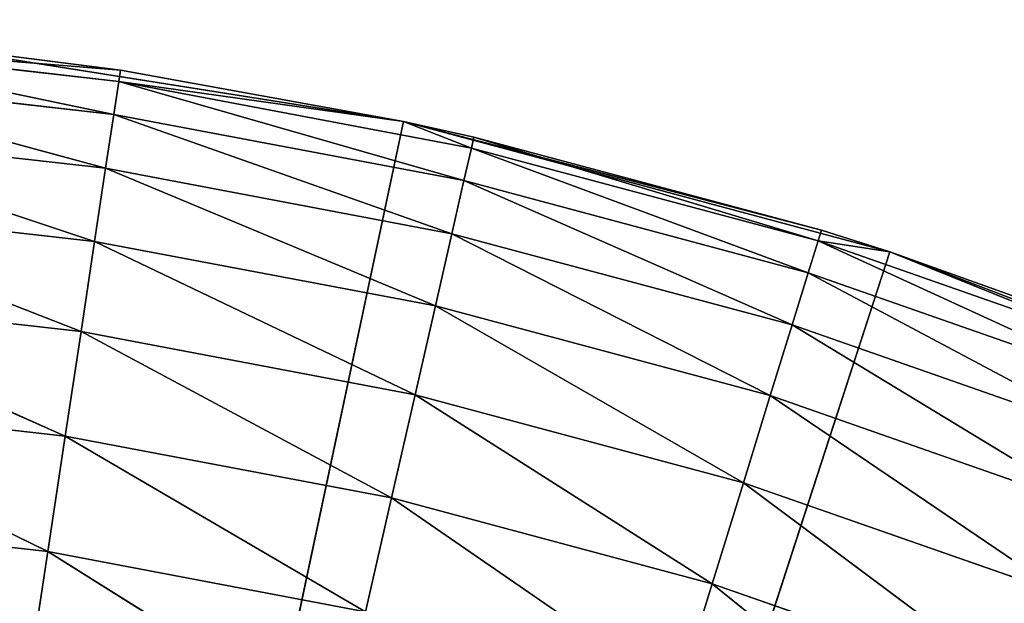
# Model space of a CAD drawing. Header units: centimetres. Extents: x 0.2 to 26.4, y 0 to 13.
# Tile 149 of 256: x 8.8583 to 8.9914, y 7.111 to 7.1899. Entities that reach past the tile are written whole.
import ezdxf

# ---------------------------------------------------------------- set-up
doc = ezdxf.new("R2010")
doc.units = ezdxf.units.CM
doc.header["$LTSCALE"] = 2.54
doc.layers.get('0').update_dxf_attribs({"color": 13})

# ---------------------------------------------------------------- blocks, each defined once
blk = doc.blocks.new('Pojemnik na r_czniki papierowe CRESTO monta_ na_cienny.STL')
at = {"color": 0}
for p, q in [((8.87102, 7.1771, 17.9842), (8.82351, 7.18699, 17.96736)), ((8.87102, 7.1771, 17.9842), (8.82351, 7.18699, 17.96736)), ((8.8717, 7.18156, 17.96736), (8.82351, 7.18699, 17.96736)), ((8.87192, 7.18306, 17.95), (8.82351, 7.18699, 17.96736)), ((8.8717, 7.18156, 17.96736), (8.82351, 7.18699, 17.96736)), ((8.87192, 7.18306, 17.95), (8.82351, 7.18699, 17.96736)), ((8.91019, 7.17612, 17.55), (8.84299, 7.18676, 17.55)), ((8.84299, 7.18676, 17.55), (8.87192, 7.18306, 17.95)), ((8.84299, 7.18676, 17.55), (8.87192, 7.18306, 17.95)), ((8.84299, 7.18676, 17.95), (8.87192, 7.18306, 17.95)), ((8.91019, 7.17612, 17.55), (8.84299, 7.18676, 17.55)), ((8.84299, 7.18676, 17.95), (8.87192, 7.18306, 17.95)), ((8.86993, 7.16981, 18), (8.82317, 7.18249, 17.9842)), ((8.86993, 7.16981, 18), (8.82317, 7.18249, 17.9842)), ((8.87102, 7.1771, 17.9842), (8.82317, 7.18249, 17.9842)), ((8.87102, 7.1771, 17.9842), (8.82317, 7.18249, 17.9842)), ((8.87192, 7.18306, 17.95), (8.8717, 7.18156, 17.96736)), ((8.87192, 7.18306, 17.95), (8.8717, 7.18156, 17.96736)), ((8.91019, 7.17612, 17.55), (8.87192, 7.18306, 17.95)), ((8.87192, 7.18306, 17.95), (8.91019, 7.17612, 17.95)), ((8.91019, 7.17612, 17.55), (8.87192, 7.18306, 17.95)), ((8.87192, 7.18306, 17.95), (8.91019, 7.17612, 17.95)), ((8.87102, 7.1771, 17.9842), (8.8717, 7.18156, 17.96736)), ((8.87102, 7.1771, 17.9842), (8.8717, 7.18156, 17.96736)), ((8.8717, 7.18156, 17.96736), (8.91019, 7.17612, 17.95)), ((8.8717, 7.18156, 17.96736), (8.91019, 7.17612, 17.95)), ((8.8717, 7.18156, 17.96736), (8.91935, 7.17254, 17.96736)), ((8.8717, 7.18156, 17.96736), (8.91935, 7.17254, 17.96736)), ((8.8717, 7.18156, 17.96736), (8.91834, 7.16814, 17.9842)), ((8.8717, 7.18156, 17.96736), (8.91834, 7.16814, 17.9842)), ((8.86993, 7.16981, 18), (8.87102, 7.1771, 17.9842)), ((8.86993, 7.16981, 18), (8.87102, 7.1771, 17.9842)), ((8.87102, 7.1771, 17.9842), (8.91834, 7.16814, 17.9842)), ((8.87102, 7.1771, 17.9842), (8.91834, 7.16814, 17.9842)), ((8.87102, 7.1771, 17.9842), (8.9167, 7.16096, 18)), ((8.87102, 7.1771, 17.9842), (8.9167, 7.16096, 18)), ((8.91019, 7.17612, 17.55), (8.77505, 6.54032, 17.55)), ((8.91019, 7.17612, 17.55), (8.77505, 6.54032, 17.55)), ((8.91019, 7.17612, 17.95), (8.91968, 7.17402, 17.95)), ((8.91968, 7.17402, 17.95), (8.91019, 7.17612, 17.55)), ((8.91019, 7.17612, 17.55), (8.91019, 7.17612, 17.95)), ((8.91968, 7.17402, 17.95), (8.91019, 7.17612, 17.55)), ((8.96664, 7.16144, 17.95), (8.91019, 7.17612, 17.55)), ((8.96664, 7.16144, 17.95), (8.91019, 7.17612, 17.55)), ((8.97591, 7.15851, 17.55), (8.91019, 7.17612, 17.55)), ((8.91019, 7.17612, 17.55), (8.91019, 7.17612, 17.95)), ((8.97591, 7.15851, 17.55), (8.91019, 7.17612, 17.55)), ((8.91019, 7.17612, 17.95), (8.91968, 7.17402, 17.95)), ((8.91019, 7.17612, 17.95), (8.91935, 7.17254, 17.96736)), ((8.91019, 7.17612, 17.95), (8.91935, 7.17254, 17.96736)), ((8.86844, 7.15993, 18.01428), (8.82262, 7.17514, 18)), ((8.86844, 7.15993, 18.01428), (8.82262, 7.17514, 18)), ((8.86993, 7.16981, 18), (8.82262, 7.17514, 18)), ((8.86993, 7.16981, 18), (8.82262, 7.17514, 18)), ((8.91935, 7.17254, 17.96736), (8.91968, 7.17402, 17.95)), ((8.91935, 7.17254, 17.96736), (8.91968, 7.17402, 17.95)), ((8.91968, 7.17402, 17.95), (8.96664, 7.16144, 17.95)), ((8.96619, 7.15999, 17.96736), (8.91968, 7.17402, 17.95)), ((8.96619, 7.15999, 17.96736), (8.91968, 7.17402, 17.95)), ((8.91968, 7.17402, 17.95), (8.96664, 7.16144, 17.95)), ((8.91834, 7.16814, 17.9842), (8.91935, 7.17254, 17.96736)), ((8.91834, 7.16814, 17.9842), (8.91935, 7.17254, 17.96736)), ((8.96486, 7.15568, 17.9842), (8.91935, 7.17254, 17.96736)), ((8.96486, 7.15568, 17.9842), (8.91935, 7.17254, 17.96736)), ((8.96619, 7.15999, 17.96736), (8.91935, 7.17254, 17.96736)), ((8.96619, 7.15999, 17.96736), (8.91935, 7.17254, 17.96736)), ((8.86844, 7.15993, 18.01428), (8.86993, 7.16981, 18)), ((8.86844, 7.15993, 18.01428), (8.86993, 7.16981, 18)), ((8.86993, 7.16981, 18), (8.9167, 7.16096, 18)), ((8.86993, 7.16981, 18), (8.9167, 7.16096, 18)), ((8.86993, 7.16981, 18), (8.91448, 7.15121, 18.01428)), ((8.86993, 7.16981, 18), (8.91448, 7.15121, 18.01428)), ((8.9167, 7.16096, 18), (8.91834, 7.16814, 17.9842)), ((8.9167, 7.16096, 18), (8.91834, 7.16814, 17.9842)), ((8.96269, 7.14864, 18), (8.91834, 7.16814, 17.9842)), ((8.96269, 7.14864, 18), (8.91834, 7.16814, 17.9842)), ((8.96486, 7.15568, 17.9842), (8.91834, 7.16814, 17.9842)), ((8.96486, 7.15568, 17.9842), (8.91834, 7.16814, 17.9842)), ((8.8666, 7.14774, 18.02661), (8.82187, 7.16517, 18.01428)), ((8.8666, 7.14774, 18.02661), (8.82187, 7.16517, 18.01428)), ((8.86844, 7.15993, 18.01428), (8.82187, 7.16517, 18.01428)), ((8.86844, 7.15993, 18.01428), (8.82187, 7.16517, 18.01428)), ((8.91448, 7.15121, 18.01428), (8.9167, 7.16096, 18)), ((8.91448, 7.15121, 18.01428), (8.9167, 7.16096, 18)), ((8.95974, 7.13909, 18.01428), (8.9167, 7.16096, 18)), ((8.95974, 7.13909, 18.01428), (8.9167, 7.16096, 18)), ((8.96269, 7.14864, 18), (8.9167, 7.16096, 18)), ((8.96269, 7.14864, 18), (8.9167, 7.16096, 18)), ((8.96664, 7.16144, 17.95), (8.96619, 7.15999, 17.96736)), ((8.96664, 7.16144, 17.95), (8.96619, 7.15999, 17.96736)), ((8.96664, 7.16144, 17.95), (8.97591, 7.15851, 17.55)), ((8.96664, 7.16144, 17.95), (8.97591, 7.15851, 17.55)), ((8.96664, 7.16144, 17.95), (8.97591, 7.15851, 17.95)), ((8.96664, 7.16144, 17.95), (8.97591, 7.15851, 17.95)), ((8.8666, 7.14774, 18.02661), (8.86844, 7.15993, 18.01428)), ((8.8666, 7.14774, 18.02661), (8.86844, 7.15993, 18.01428)), ((8.86844, 7.15993, 18.01428), (8.91448, 7.15121, 18.01428)), ((8.86844, 7.15993, 18.01428), (8.91448, 7.15121, 18.01428)), ((8.86844, 7.15993, 18.01428), (8.91174, 7.1392, 18.02661)), ((8.86844, 7.15993, 18.01428), (8.91174, 7.1392, 18.02661)), ((8.96486, 7.15568, 17.9842), (8.96619, 7.15999, 17.96736)), ((8.96486, 7.15568, 17.9842), (8.96619, 7.15999, 17.96736)), ((8.96619, 7.15999, 17.96736), (8.97591, 7.15851, 17.95)), ((8.96619, 7.15999, 17.96736), (8.97591, 7.15851, 17.95)), ((8.96619, 7.15999, 17.96736), (9.01196, 7.14397, 17.96736)), ((8.96619, 7.15999, 17.96736), (9.01196, 7.14397, 17.96736)), ((8.96619, 7.15999, 17.96736), (9.01031, 7.13977, 17.9842)), ((8.96619, 7.15999, 17.96736), (9.01031, 7.13977, 17.9842)), ((8.97591, 7.15851, 17.55), (8.77505, 6.54032, 17.55)), ((8.97591, 7.15851, 17.55), (8.77505, 6.54032, 17.55)), ((8.97591, 7.15851, 17.55), (9.01252, 7.14539, 17.95)), ((9.03942, 7.13412, 17.55), (8.97591, 7.15851, 17.55)), ((8.97591, 7.15851, 17.95), (8.97591, 7.15851, 17.55)), ((8.97591, 7.15851, 17.95), (8.97591, 7.15851, 17.55)), ((8.97591, 7.15851, 17.95), (9.01252, 7.14539, 17.95)), ((8.97591, 7.15851, 17.55), (9.01252, 7.14539, 17.95)), ((9.03942, 7.13412, 17.55), (8.97591, 7.15851, 17.55)), ((8.97591, 7.15851, 17.95), (9.01252, 7.14539, 17.95)), ((8.97591, 7.15851, 17.95), (9.01196, 7.14397, 17.96736)), ((8.97591, 7.15851, 17.95), (9.01196, 7.14397, 17.96736)), ((8.96269, 7.14864, 18), (8.96486, 7.15568, 17.9842)), ((8.96269, 7.14864, 18), (8.96486, 7.15568, 17.9842)), ((8.96486, 7.15568, 17.9842), (9.01031, 7.13977, 17.9842)), ((8.96486, 7.15568, 17.9842), (9.01031, 7.13977, 17.9842)), ((8.96486, 7.15568, 17.9842), (9.00762, 7.13292, 18)), ((8.96486, 7.15568, 17.9842), (9.00762, 7.13292, 18)), ((8.86447, 7.13362, 18.0366), (8.82095, 7.15288, 18.02661)), ((8.86447, 7.13362, 18.0366), (8.82095, 7.15288, 18.02661)), ((8.8666, 7.14774, 18.02661), (8.82095, 7.15288, 18.02661)), ((8.8666, 7.14774, 18.02661), (8.82095, 7.15288, 18.02661)), ((8.91174, 7.1392, 18.02661), (8.91448, 7.15121, 18.01428)), ((8.91174, 7.1392, 18.02661), (8.91448, 7.15121, 18.01428)), ((8.95611, 7.12731, 18.02661), (8.91448, 7.15121, 18.01428)), ((8.95611, 7.12731, 18.02661), (8.91448, 7.15121, 18.01428)), ((8.95974, 7.13909, 18.01428), (8.91448, 7.15121, 18.01428)), ((8.95974, 7.13909, 18.01428), (8.91448, 7.15121, 18.01428)), ((8.86447, 7.13362, 18.0366), (8.8666, 7.14774, 18.02661)), ((8.86447, 7.13362, 18.0366), (8.8666, 7.14774, 18.02661)), ((8.8666, 7.14774, 18.02661), (8.91174, 7.1392, 18.02661)), ((8.8666, 7.14774, 18.02661), (8.91174, 7.1392, 18.02661)), ((8.8666, 7.14774, 18.02661), (8.90856, 7.12528, 18.0366)), ((8.8666, 7.14774, 18.02661), (8.90856, 7.12528, 18.0366)), ((8.95974, 7.13909, 18.01428), (8.96269, 7.14864, 18)), ((8.95974, 7.13909, 18.01428), (8.96269, 7.14864, 18)), ((8.96269, 7.14864, 18), (9.00762, 7.13292, 18)), ((8.96269, 7.14864, 18), (9.00762, 7.13292, 18)), ((8.96269, 7.14864, 18), (9.00397, 7.12361, 18.01428)), ((8.96269, 7.14864, 18), (9.00397, 7.12361, 18.01428)), ((8.86212, 7.118, 18.04397), (8.81988, 7.13864, 18.0366)), ((8.86212, 7.118, 18.04397), (8.81988, 7.13864, 18.0366)), ((8.86447, 7.13362, 18.0366), (8.81988, 7.13864, 18.0366)), ((8.86447, 7.13362, 18.0366), (8.81988, 7.13864, 18.0366)), ((8.90856, 7.12528, 18.0366), (8.91174, 7.1392, 18.02661)), ((8.90856, 7.12528, 18.0366), (8.91174, 7.1392, 18.02661)), ((8.9519, 7.11366, 18.0366), (8.91174, 7.1392, 18.02661)), ((8.9519, 7.11366, 18.0366), (8.91174, 7.1392, 18.02661)), ((8.95611, 7.12731, 18.02661), (8.91174, 7.1392, 18.02661)), ((8.95611, 7.12731, 18.02661), (8.91174, 7.1392, 18.02661)), ((8.95611, 7.12731, 18.02661), (8.95974, 7.13909, 18.01428)), ((8.95611, 7.12731, 18.02661), (8.95974, 7.13909, 18.01428)), ((8.95974, 7.13909, 18.01428), (9.00397, 7.12361, 18.01428)), ((8.95974, 7.13909, 18.01428), (9.00397, 7.12361, 18.01428)), ((8.95974, 7.13909, 18.01428), (8.99947, 7.11214, 18.02661)), ((8.95974, 7.13909, 18.01428), (8.99947, 7.11214, 18.02661)), ((8.86212, 7.118, 18.04397), (8.86447, 7.13362, 18.0366)), ((8.86212, 7.118, 18.04397), (8.86447, 7.13362, 18.0366)), ((8.86447, 7.13362, 18.0366), (8.90856, 7.12528, 18.0366)), ((8.86447, 7.13362, 18.0366), (8.90856, 7.12528, 18.0366)), ((8.86447, 7.13362, 18.0366), (8.90504, 7.10987, 18.04397)), ((8.86447, 7.13362, 18.0366), (8.90504, 7.10987, 18.04397)), ((8.9519, 7.11366, 18.0366), (8.95611, 7.12731, 18.02661)), ((8.9519, 7.11366, 18.0366), (8.95611, 7.12731, 18.02661)), ((8.95611, 7.12731, 18.02661), (8.99947, 7.11214, 18.02661)), ((8.95611, 7.12731, 18.02661), (8.99947, 7.11214, 18.02661)), ((8.95611, 7.12731, 18.02661), (8.99425, 7.09884, 18.0366)), ((8.95611, 7.12731, 18.02661), (8.99425, 7.09884, 18.0366)), ((8.90504, 7.10987, 18.04397), (8.90856, 7.12528, 18.0366)), ((8.90504, 7.10987, 18.04397), (8.90856, 7.12528, 18.0366)), ((8.94724, 7.09857, 18.04397), (8.90856, 7.12528, 18.0366)), ((8.94724, 7.09857, 18.04397), (8.90856, 7.12528, 18.0366)), ((8.9519, 7.11366, 18.0366), (8.90856, 7.12528, 18.0366)), ((8.9519, 7.11366, 18.0366), (8.90856, 7.12528, 18.0366)), ((8.86212, 7.118, 18.04397), (8.8187, 7.12289, 18.04397)), ((8.86212, 7.118, 18.04397), (8.8187, 7.12289, 18.04397)), ((8.85961, 7.10135, 18.04848), (8.86212, 7.118, 18.04397)), ((8.85961, 7.10135, 18.04848), (8.86212, 7.118, 18.04397)), ((8.86212, 7.118, 18.04397), (8.90504, 7.10987, 18.04397)), ((8.86212, 7.118, 18.04397), (8.90504, 7.10987, 18.04397)), ((8.86212, 7.118, 18.04397), (8.9013, 7.09346, 18.04848)), ((8.86212, 7.118, 18.04397), (8.9013, 7.09346, 18.04848)), ((8.94724, 7.09857, 18.04397), (8.9519, 7.11366, 18.0366)), ((8.94724, 7.09857, 18.04397), (8.9519, 7.11366, 18.0366)), ((8.9519, 7.11366, 18.0366), (8.99425, 7.09884, 18.0366)), ((8.9519, 7.11366, 18.0366), (8.99425, 7.09884, 18.0366)), ((8.9519, 7.11366, 18.0366), (8.98848, 7.08414, 18.04397)), ((8.9519, 7.11366, 18.0366), (8.98848, 7.08414, 18.04397))]:
    blk.add_line(p, q, dxfattribs=at)
mesh = blk.add_polyface(dxfattribs=at)
corners = [(17.71427, 6.885, 17.45), (17.65534, 6.86921, 17.45), (0.37505, 13.04032, 17.45)]
mesh.append_faces([[corners[k] for k in face] for face in [(0, 1, 2)]], dxfattribs={"color": 0})
mesh = blk.add_polyface(dxfattribs=at)
corners = [(17.65534, 6.86921, 17.45), (17.60005, 6.84343, 17.45), (0.37505, 13.04032, 17.45)]
mesh.append_faces([[corners[k] for k in face] for face in [(0, 1, 2)]], dxfattribs={"color": 0})
mesh = blk.add_polyface(dxfattribs=at)
corners = [(17.60005, 6.84343, 17.45), (17.55007, 6.80844, 17.45), (0.37505, 13.04032, 17.45)]
mesh.append_faces([[corners[k] for k in face] for face in [(0, 1, 2)]], dxfattribs={"color": 0})
mesh = blk.add_polyface(dxfattribs=at)
corners = [(17.55007, 6.80844, 17.45), (17.50693, 6.7653, 17.45), (0.37505, 13.04032, 17.45)]
mesh.append_faces([[corners[k] for k in face] for face in [(0, 1, 2)]], dxfattribs={"color": 0})
mesh = blk.add_polyface(dxfattribs=at)
corners = [(17.50693, 6.7653, 17.45), (17.47194, 6.71532, 17.45), (0.37505, 13.04032, 17.45)]
mesh.append_faces([[corners[k] for k in face] for face in [(0, 1, 2)]], dxfattribs={"color": 0})
mesh = blk.add_polyface(dxfattribs=at)
corners = [(17.47194, 6.71532, 17.45), (17.44615, 6.66003, 17.45), (0.37505, 13.04032, 17.45)]
mesh.append_faces([[corners[k] for k in face] for face in [(0, 1, 2)]], dxfattribs={"color": 0})
mesh = blk.add_polyface(dxfattribs=at)
corners = [(17.83582, 6.885, 17.45), (0.37505, 13.04032, 17.45), (1.57505, 12.84032, 17.45)]
mesh.append_faces([[corners[k] for k in face] for face in [(0, 1, 2)]], dxfattribs={"color": 0})
mesh = blk.add_polyface(dxfattribs=at)
corners = [(17.83582, 6.885, 17.45), (17.77505, 6.89032, 17.45), (0.37505, 13.04032, 17.45)]
mesh.append_faces([[corners[k] for k in face] for face in [(0, 1, 2)]], dxfattribs={"color": 0})
mesh = blk.add_polyface(dxfattribs=at)
corners = [(17.77505, 6.89032, 17.45), (17.71427, 6.885, 17.45), (0.37505, 13.04032, 17.45)]
mesh.append_faces([[corners[k] for k in face] for face in [(0, 1, 2)]], dxfattribs={"color": 0})
mesh = blk.add_polyface(dxfattribs=at)
corners = [(17.44615, 6.66003, 17.45), (8.89475, 6.86921, 17.45), (0.37505, 13.04032, 17.45)]
mesh.append_faces([[corners[k] for k in face] for face in [(0, 1, 2)]], dxfattribs={"color": 0})
mesh = blk.add_polyface(dxfattribs=at)
corners = [(8.89475, 6.86921, 17.45), (8.83582, 6.885, 17.45), (0.37505, 13.04032, 17.45)]
mesh.append_faces([[corners[k] for k in face] for face in [(0, 1, 2)]], dxfattribs={"color": 0})
mesh = blk.add_polyface(dxfattribs=at)
corners = [(24.97505, 12.84032, 17.45), (17.89475, 6.86921, 17.45), (1.57505, 12.84032, 17.45)]
mesh.append_faces([[corners[k] for k in face] for face in [(0, 1, 2)]], dxfattribs={"color": 0})
mesh = blk.add_polyface(dxfattribs=at)
corners = [(17.89475, 6.86921, 17.45), (17.83582, 6.885, 17.45), (1.57505, 12.84032, 17.45)]
mesh.append_faces([[corners[k] for k in face] for face in [(0, 1, 2)]], dxfattribs={"color": 0})
mesh = blk.add_polyface(dxfattribs=at)
corners = [(24.97505, 12.84032, 17.55), (1.57505, 12.84032, 17.55), (8.65534, 6.86921, 17.55)]
mesh.append_faces([[corners[k] for k in face] for face in [(0, 1, 2)]], dxfattribs={"color": 0})
mesh = blk.add_polyface(dxfattribs=at)
corners = [(24.97505, 12.84032, 17.55), (8.65534, 6.86921, 17.55), (8.71427, 6.885, 17.55)]
mesh.append_faces([[corners[k] for k in face] for face in [(0, 1, 2)]], dxfattribs={"color": 0})
mesh = blk.add_polyface(dxfattribs=at)
corners = [(24.97505, 12.84032, 17.55), (8.71427, 6.885, 17.55), (8.77505, 6.89032, 17.55)]
mesh.append_faces([[corners[k] for k in face] for face in [(0, 1, 2)]], dxfattribs={"color": 0})
mesh = blk.add_polyface(dxfattribs=at)
corners = [(24.97505, 12.84032, 17.55), (8.77505, 6.89032, 17.55), (17.65534, 6.86921, 17.55)]
mesh.append_faces([[corners[k] for k in face] for face in [(0, 1, 2)]], dxfattribs={"color": 0})
mesh = blk.add_polyface(dxfattribs=at)
corners = [(8.91019, 7.17612, 17.55), (8.77505, 6.54032, 17.55), (8.84299, 7.18676, 17.55)]
mesh.append_faces([[corners[k] for k in face] for face in [(0, 1, 2)]], dxfattribs={"color": 0})
mesh = blk.add_polyface(dxfattribs=at)
corners = [(8.87102, 7.1771, 17.9842), (8.82351, 7.18699, 17.96736), (8.82317, 7.18249, 17.9842)]
mesh.append_faces([[corners[k] for k in face] for face in [(0, 1, 2)]], dxfattribs={"color": 0})
mesh = blk.add_polyface(dxfattribs=at)
corners = [(8.87102, 7.1771, 17.9842), (8.8717, 7.18156, 17.96736), (8.82351, 7.18699, 17.96736)]
mesh.append_faces([[corners[k] for k in face] for face in [(0, 1, 2)]], dxfattribs={"color": 0})
mesh = blk.add_polyface(dxfattribs=at)
corners = [(8.8717, 7.18156, 17.96736), (8.87192, 7.18306, 17.95), (8.82351, 7.18699, 17.96736)]
mesh.append_faces([[corners[k] for k in face] for face in [(0, 1, 2)]], dxfattribs={"color": 0})
mesh = blk.add_polyface(dxfattribs=at)
corners = [(8.82351, 7.18699, 17.96736), (8.87192, 7.18306, 17.95), (8.84299, 7.18676, 17.95)]
mesh.append_faces([[corners[k] for k in face] for face in [(0, 1, 2)]], dxfattribs={"color": 0})
mesh = blk.add_polyface(dxfattribs=at)
corners = [(8.87192, 7.18306, 17.95), (8.91019, 7.17612, 17.55), (8.84299, 7.18676, 17.55)]
mesh.append_faces([[corners[k] for k in face] for face in [(0, 1, 2)]], dxfattribs={"color": 0})
mesh = blk.add_polyface(dxfattribs=at)
corners = [(8.87192, 7.18306, 17.95), (8.84299, 7.18676, 17.55), (8.84299, 7.18676, 17.95)]
mesh.append_faces([[corners[k] for k in face] for face in [(0, 1, 2)]], dxfattribs={"color": 0})
mesh = blk.add_polyface(dxfattribs=at)
corners = [(8.86993, 7.16981, 18), (8.82317, 7.18249, 17.9842), (8.82262, 7.17514, 18)]
mesh.append_faces([[corners[k] for k in face] for face in [(0, 1, 2)]], dxfattribs={"color": 0})
mesh = blk.add_polyface(dxfattribs=at)
corners = [(8.86993, 7.16981, 18), (8.87102, 7.1771, 17.9842), (8.82317, 7.18249, 17.9842)]
mesh.append_faces([[corners[k] for k in face] for face in [(0, 1, 2)]], dxfattribs={"color": 0})
mesh = blk.add_polyface(dxfattribs=at)
corners = [(8.8717, 7.18156, 17.96736), (8.91019, 7.17612, 17.95), (8.87192, 7.18306, 17.95)]
mesh.append_faces([[corners[k] for k in face] for face in [(0, 1, 2)]], dxfattribs={"color": 0})
mesh = blk.add_polyface(dxfattribs=at)
corners = [(8.91019, 7.17612, 17.95), (8.91019, 7.17612, 17.55), (8.87192, 7.18306, 17.95)]
mesh.append_faces([[corners[k] for k in face] for face in [(0, 1, 2)]], dxfattribs={"color": 0})
mesh = blk.add_polyface(dxfattribs=at)
corners = [(8.91834, 7.16814, 17.9842), (8.8717, 7.18156, 17.96736), (8.87102, 7.1771, 17.9842)]
mesh.append_faces([[corners[k] for k in face] for face in [(0, 1, 2)]], dxfattribs={"color": 0})
mesh = blk.add_polyface(dxfattribs=at)
corners = [(8.91935, 7.17254, 17.96736), (8.91019, 7.17612, 17.95), (8.8717, 7.18156, 17.96736)]
mesh.append_faces([[corners[k] for k in face] for face in [(0, 1, 2)]], dxfattribs={"color": 0})
mesh = blk.add_polyface(dxfattribs=at)
corners = [(8.91834, 7.16814, 17.9842), (8.91935, 7.17254, 17.96736), (8.8717, 7.18156, 17.96736)]
mesh.append_faces([[corners[k] for k in face] for face in [(0, 1, 2)]], dxfattribs={"color": 0})
mesh = blk.add_polyface(dxfattribs=at)
corners = [(8.9167, 7.16096, 18), (8.87102, 7.1771, 17.9842), (8.86993, 7.16981, 18)]
mesh.append_faces([[corners[k] for k in face] for face in [(0, 1, 2)]], dxfattribs={"color": 0})
mesh = blk.add_polyface(dxfattribs=at)
corners = [(8.9167, 7.16096, 18), (8.91834, 7.16814, 17.9842), (8.87102, 7.1771, 17.9842)]
mesh.append_faces([[corners[k] for k in face] for face in [(0, 1, 2)]], dxfattribs={"color": 0})
mesh = blk.add_polyface(dxfattribs=at)
corners = [(8.97591, 7.15851, 17.55), (8.77505, 6.54032, 17.55), (8.91019, 7.17612, 17.55)]
mesh.append_faces([[corners[k] for k in face] for face in [(0, 1, 2)]], dxfattribs={"color": 0})
mesh = blk.add_polyface(dxfattribs=at)
corners = [(8.91968, 7.17402, 17.95), (8.91019, 7.17612, 17.55), (8.91019, 7.17612, 17.95)]
mesh.append_faces([[corners[k] for k in face] for face in [(0, 1, 2)]], dxfattribs={"color": 0})
mesh = blk.add_polyface(dxfattribs=at)
corners = [(8.96664, 7.16144, 17.95), (8.91019, 7.17612, 17.55), (8.91968, 7.17402, 17.95)]
mesh.append_faces([[corners[k] for k in face] for face in [(0, 1, 2)]], dxfattribs={"color": 0})
mesh = blk.add_polyface(dxfattribs=at)
corners = [(8.96664, 7.16144, 17.95), (8.97591, 7.15851, 17.55), (8.91019, 7.17612, 17.55)]
mesh.append_faces([[corners[k] for k in face] for face in [(0, 1, 2)]], dxfattribs={"color": 0})
mesh = blk.add_polyface(dxfattribs=at)
corners = [(8.91935, 7.17254, 17.96736), (8.91968, 7.17402, 17.95), (8.91019, 7.17612, 17.95)]
mesh.append_faces([[corners[k] for k in face] for face in [(0, 1, 2)]], dxfattribs={"color": 0})
mesh = blk.add_polyface(dxfattribs=at)
corners = [(8.86844, 7.15993, 18.01428), (8.82262, 7.17514, 18), (8.82187, 7.16517, 18.01428)]
mesh.append_faces([[corners[k] for k in face] for face in [(0, 1, 2)]], dxfattribs={"color": 0})
mesh = blk.add_polyface(dxfattribs=at)
corners = [(8.86844, 7.15993, 18.01428), (8.86993, 7.16981, 18), (8.82262, 7.17514, 18)]
mesh.append_faces([[corners[k] for k in face] for face in [(0, 1, 2)]], dxfattribs={"color": 0})
mesh = blk.add_polyface(dxfattribs=at)
corners = [(8.96619, 7.15999, 17.96736), (8.91968, 7.17402, 17.95), (8.91935, 7.17254, 17.96736)]
mesh.append_faces([[corners[k] for k in face] for face in [(0, 1, 2)]], dxfattribs={"color": 0})
mesh = blk.add_polyface(dxfattribs=at)
corners = [(8.96619, 7.15999, 17.96736), (8.96664, 7.16144, 17.95), (8.91968, 7.17402, 17.95)]
mesh.append_faces([[corners[k] for k in face] for face in [(0, 1, 2)]], dxfattribs={"color": 0})
mesh = blk.add_polyface(dxfattribs=at)
corners = [(8.96486, 7.15568, 17.9842), (8.91935, 7.17254, 17.96736), (8.91834, 7.16814, 17.9842)]
mesh.append_faces([[corners[k] for k in face] for face in [(0, 1, 2)]], dxfattribs={"color": 0})
mesh = blk.add_polyface(dxfattribs=at)
corners = [(8.96486, 7.15568, 17.9842), (8.96619, 7.15999, 17.96736), (8.91935, 7.17254, 17.96736)]
mesh.append_faces([[corners[k] for k in face] for face in [(0, 1, 2)]], dxfattribs={"color": 0})
mesh = blk.add_polyface(dxfattribs=at)
corners = [(8.91448, 7.15121, 18.01428), (8.86993, 7.16981, 18), (8.86844, 7.15993, 18.01428)]
mesh.append_faces([[corners[k] for k in face] for face in [(0, 1, 2)]], dxfattribs={"color": 0})
mesh = blk.add_polyface(dxfattribs=at)
corners = [(8.91448, 7.15121, 18.01428), (8.9167, 7.16096, 18), (8.86993, 7.16981, 18)]
mesh.append_faces([[corners[k] for k in face] for face in [(0, 1, 2)]], dxfattribs={"color": 0})
mesh = blk.add_polyface(dxfattribs=at)
corners = [(8.96269, 7.14864, 18), (8.91834, 7.16814, 17.9842), (8.9167, 7.16096, 18)]
mesh.append_faces([[corners[k] for k in face] for face in [(0, 1, 2)]], dxfattribs={"color": 0})
mesh = blk.add_polyface(dxfattribs=at)
corners = [(8.96269, 7.14864, 18), (8.96486, 7.15568, 17.9842), (8.91834, 7.16814, 17.9842)]
mesh.append_faces([[corners[k] for k in face] for face in [(0, 1, 2)]], dxfattribs={"color": 0})
mesh = blk.add_polyface(dxfattribs=at)
corners = [(8.8666, 7.14774, 18.02661), (8.82187, 7.16517, 18.01428), (8.82095, 7.15288, 18.02661)]
mesh.append_faces([[corners[k] for k in face] for face in [(0, 1, 2)]], dxfattribs={"color": 0})
mesh = blk.add_polyface(dxfattribs=at)
corners = [(8.86844, 7.15993, 18.01428), (8.82187, 7.16517, 18.01428), (8.8666, 7.14774, 18.02661)]
mesh.append_faces([[corners[k] for k in face] for face in [(0, 1, 2)]], dxfattribs={"color": 0})
mesh = blk.add_polyface(dxfattribs=at)
corners = [(8.95974, 7.13909, 18.01428), (8.9167, 7.16096, 18), (8.91448, 7.15121, 18.01428)]
mesh.append_faces([[corners[k] for k in face] for face in [(0, 1, 2)]], dxfattribs={"color": 0})
mesh = blk.add_polyface(dxfattribs=at)
corners = [(8.95974, 7.13909, 18.01428), (8.96269, 7.14864, 18), (8.9167, 7.16096, 18)]
mesh.append_faces([[corners[k] for k in face] for face in [(0, 1, 2)]], dxfattribs={"color": 0})
mesh = blk.add_polyface(dxfattribs=at)
corners = [(8.96619, 7.15999, 17.96736), (8.97591, 7.15851, 17.95), (8.96664, 7.16144, 17.95)]
mesh.append_faces([[corners[k] for k in face] for face in [(0, 1, 2)]], dxfattribs={"color": 0})
mesh = blk.add_polyface(dxfattribs=at)
corners = [(8.97591, 7.15851, 17.95), (8.97591, 7.15851, 17.55), (8.96664, 7.16144, 17.95)]
mesh.append_faces([[corners[k] for k in face] for face in [(0, 1, 2)]], dxfattribs={"color": 0})
mesh = blk.add_polyface(dxfattribs=at)
corners = [(8.91174, 7.1392, 18.02661), (8.86844, 7.15993, 18.01428), (8.8666, 7.14774, 18.02661)]
mesh.append_faces([[corners[k] for k in face] for face in [(0, 1, 2)]], dxfattribs={"color": 0})
mesh = blk.add_polyface(dxfattribs=at)
corners = [(8.91448, 7.15121, 18.01428), (8.86844, 7.15993, 18.01428), (8.91174, 7.1392, 18.02661)]
mesh.append_faces([[corners[k] for k in face] for face in [(0, 1, 2)]], dxfattribs={"color": 0})
mesh = blk.add_polyface(dxfattribs=at)
corners = [(9.01031, 7.13977, 17.9842), (8.96619, 7.15999, 17.96736), (8.96486, 7.15568, 17.9842)]
mesh.append_faces([[corners[k] for k in face] for face in [(0, 1, 2)]], dxfattribs={"color": 0})
mesh = blk.add_polyface(dxfattribs=at)
corners = [(9.01196, 7.14397, 17.96736), (8.97591, 7.15851, 17.95), (8.96619, 7.15999, 17.96736)]
mesh.append_faces([[corners[k] for k in face] for face in [(0, 1, 2)]], dxfattribs={"color": 0})
mesh = blk.add_polyface(dxfattribs=at)
corners = [(9.01031, 7.13977, 17.9842), (9.01196, 7.14397, 17.96736), (8.96619, 7.15999, 17.96736)]
mesh.append_faces([[corners[k] for k in face] for face in [(0, 1, 2)]], dxfattribs={"color": 0})
mesh = blk.add_polyface(dxfattribs=at)
corners = [(9.03942, 7.13412, 17.55), (8.77505, 6.54032, 17.55), (8.97591, 7.15851, 17.55)]
mesh.append_faces([[corners[k] for k in face] for face in [(0, 1, 2)]], dxfattribs={"color": 0})
mesh = blk.add_polyface(dxfattribs=at)
corners = [(9.01252, 7.14539, 17.95), (9.03942, 7.13412, 17.55), (8.97591, 7.15851, 17.55)]
mesh.append_faces([[corners[k] for k in face] for face in [(0, 1, 2)]], dxfattribs={"color": 0})
mesh = blk.add_polyface(dxfattribs=at)
corners = [(9.01252, 7.14539, 17.95), (8.97591, 7.15851, 17.55), (8.97591, 7.15851, 17.95)]
mesh.append_faces([[corners[k] for k in face] for face in [(0, 1, 2)]], dxfattribs={"color": 0})
mesh = blk.add_polyface(dxfattribs=at)
corners = [(9.01196, 7.14397, 17.96736), (9.01252, 7.14539, 17.95), (8.97591, 7.15851, 17.95)]
mesh.append_faces([[corners[k] for k in face] for face in [(0, 1, 2)]], dxfattribs={"color": 0})
mesh = blk.add_polyface(dxfattribs=at)
corners = [(9.00762, 7.13292, 18), (8.96486, 7.15568, 17.9842), (8.96269, 7.14864, 18)]
mesh.append_faces([[corners[k] for k in face] for face in [(0, 1, 2)]], dxfattribs={"color": 0})
mesh = blk.add_polyface(dxfattribs=at)
corners = [(9.00762, 7.13292, 18), (9.01031, 7.13977, 17.9842), (8.96486, 7.15568, 17.9842)]
mesh.append_faces([[corners[k] for k in face] for face in [(0, 1, 2)]], dxfattribs={"color": 0})
mesh = blk.add_polyface(dxfattribs=at)
corners = [(8.86447, 7.13362, 18.0366), (8.82095, 7.15288, 18.02661), (8.81988, 7.13864, 18.0366)]
mesh.append_faces([[corners[k] for k in face] for face in [(0, 1, 2)]], dxfattribs={"color": 0})
mesh = blk.add_polyface(dxfattribs=at)
corners = [(8.8666, 7.14774, 18.02661), (8.82095, 7.15288, 18.02661), (8.86447, 7.13362, 18.0366)]
mesh.append_faces([[corners[k] for k in face] for face in [(0, 1, 2)]], dxfattribs={"color": 0})
mesh = blk.add_polyface(dxfattribs=at)
corners = [(8.95611, 7.12731, 18.02661), (8.91448, 7.15121, 18.01428), (8.91174, 7.1392, 18.02661)]
mesh.append_faces([[corners[k] for k in face] for face in [(0, 1, 2)]], dxfattribs={"color": 0})
mesh = blk.add_polyface(dxfattribs=at)
corners = [(8.95974, 7.13909, 18.01428), (8.91448, 7.15121, 18.01428), (8.95611, 7.12731, 18.02661)]
mesh.append_faces([[corners[k] for k in face] for face in [(0, 1, 2)]], dxfattribs={"color": 0})
mesh = blk.add_polyface(dxfattribs=at)
corners = [(8.90856, 7.12528, 18.0366), (8.8666, 7.14774, 18.02661), (8.86447, 7.13362, 18.0366)]
mesh.append_faces([[corners[k] for k in face] for face in [(0, 1, 2)]], dxfattribs={"color": 0})
mesh = blk.add_polyface(dxfattribs=at)
corners = [(8.91174, 7.1392, 18.02661), (8.8666, 7.14774, 18.02661), (8.90856, 7.12528, 18.0366)]
mesh.append_faces([[corners[k] for k in face] for face in [(0, 1, 2)]], dxfattribs={"color": 0})
mesh = blk.add_polyface(dxfattribs=at)
corners = [(9.00397, 7.12361, 18.01428), (8.96269, 7.14864, 18), (8.95974, 7.13909, 18.01428)]
mesh.append_faces([[corners[k] for k in face] for face in [(0, 1, 2)]], dxfattribs={"color": 0})
mesh = blk.add_polyface(dxfattribs=at)
corners = [(9.00397, 7.12361, 18.01428), (9.00762, 7.13292, 18), (8.96269, 7.14864, 18)]
mesh.append_faces([[corners[k] for k in face] for face in [(0, 1, 2)]], dxfattribs={"color": 0})
mesh = blk.add_polyface(dxfattribs=at)
corners = [(8.86212, 7.118, 18.04397), (8.81988, 7.13864, 18.0366), (8.8187, 7.12289, 18.04397)]
mesh.append_faces([[corners[k] for k in face] for face in [(0, 1, 2)]], dxfattribs={"color": 0})
mesh = blk.add_polyface(dxfattribs=at)
corners = [(8.86447, 7.13362, 18.0366), (8.81988, 7.13864, 18.0366), (8.86212, 7.118, 18.04397)]
mesh.append_faces([[corners[k] for k in face] for face in [(0, 1, 2)]], dxfattribs={"color": 0})
mesh = blk.add_polyface(dxfattribs=at)
corners = [(8.9519, 7.11366, 18.0366), (8.91174, 7.1392, 18.02661), (8.90856, 7.12528, 18.0366)]
mesh.append_faces([[corners[k] for k in face] for face in [(0, 1, 2)]], dxfattribs={"color": 0})
mesh = blk.add_polyface(dxfattribs=at)
corners = [(8.95611, 7.12731, 18.02661), (8.91174, 7.1392, 18.02661), (8.9519, 7.11366, 18.0366)]
mesh.append_faces([[corners[k] for k in face] for face in [(0, 1, 2)]], dxfattribs={"color": 0})
mesh = blk.add_polyface(dxfattribs=at)
corners = [(8.99947, 7.11214, 18.02661), (8.95974, 7.13909, 18.01428), (8.95611, 7.12731, 18.02661)]
mesh.append_faces([[corners[k] for k in face] for face in [(0, 1, 2)]], dxfattribs={"color": 0})
mesh = blk.add_polyface(dxfattribs=at)
corners = [(9.00397, 7.12361, 18.01428), (8.95974, 7.13909, 18.01428), (8.99947, 7.11214, 18.02661)]
mesh.append_faces([[corners[k] for k in face] for face in [(0, 1, 2)]], dxfattribs={"color": 0})
mesh = blk.add_polyface(dxfattribs=at)
corners = [(9.10005, 7.10324, 17.55), (8.77505, 6.54032, 17.55), (9.03942, 7.13412, 17.55)]
mesh.append_faces([[corners[k] for k in face] for face in [(0, 1, 2)]], dxfattribs={"color": 0})
mesh = blk.add_polyface(dxfattribs=at)
corners = [(8.90504, 7.10987, 18.04397), (8.86447, 7.13362, 18.0366), (8.86212, 7.118, 18.04397)]
mesh.append_faces([[corners[k] for k in face] for face in [(0, 1, 2)]], dxfattribs={"color": 0})
mesh = blk.add_polyface(dxfattribs=at)
corners = [(8.90856, 7.12528, 18.0366), (8.86447, 7.13362, 18.0366), (8.90504, 7.10987, 18.04397)]
mesh.append_faces([[corners[k] for k in face] for face in [(0, 1, 2)]], dxfattribs={"color": 0})
mesh = blk.add_polyface(dxfattribs=at)
corners = [(8.99425, 7.09884, 18.0366), (8.95611, 7.12731, 18.02661), (8.9519, 7.11366, 18.0366)]
mesh.append_faces([[corners[k] for k in face] for face in [(0, 1, 2)]], dxfattribs={"color": 0})
mesh = blk.add_polyface(dxfattribs=at)
corners = [(8.99947, 7.11214, 18.02661), (8.95611, 7.12731, 18.02661), (8.99425, 7.09884, 18.0366)]
mesh.append_faces([[corners[k] for k in face] for face in [(0, 1, 2)]], dxfattribs={"color": 0})
mesh = blk.add_polyface(dxfattribs=at)
corners = [(8.94724, 7.09857, 18.04397), (8.90856, 7.12528, 18.0366), (8.90504, 7.10987, 18.04397)]
mesh.append_faces([[corners[k] for k in face] for face in [(0, 1, 2)]], dxfattribs={"color": 0})
mesh = blk.add_polyface(dxfattribs=at)
corners = [(8.9519, 7.11366, 18.0366), (8.90856, 7.12528, 18.0366), (8.94724, 7.09857, 18.04397)]
mesh.append_faces([[corners[k] for k in face] for face in [(0, 1, 2)]], dxfattribs={"color": 0})
mesh = blk.add_polyface(dxfattribs=at)
corners = [(8.85961, 7.10135, 18.04848), (8.8187, 7.12289, 18.04397), (8.81744, 7.1061, 18.04848)]
mesh.append_faces([[corners[k] for k in face] for face in [(0, 1, 2)]], dxfattribs={"color": 0})
mesh = blk.add_polyface(dxfattribs=at)
corners = [(8.86212, 7.118, 18.04397), (8.8187, 7.12289, 18.04397), (8.85961, 7.10135, 18.04848)]
mesh.append_faces([[corners[k] for k in face] for face in [(0, 1, 2)]], dxfattribs={"color": 0})
mesh = blk.add_polyface(dxfattribs=at)
corners = [(8.9013, 7.09346, 18.04848), (8.86212, 7.118, 18.04397), (8.85961, 7.10135, 18.04848)]
mesh.append_faces([[corners[k] for k in face] for face in [(0, 1, 2)]], dxfattribs={"color": 0})
mesh = blk.add_polyface(dxfattribs=at)
corners = [(8.90504, 7.10987, 18.04397), (8.86212, 7.118, 18.04397), (8.9013, 7.09346, 18.04848)]
mesh.append_faces([[corners[k] for k in face] for face in [(0, 1, 2)]], dxfattribs={"color": 0})
mesh = blk.add_polyface(dxfattribs=at)
corners = [(8.98848, 7.08414, 18.04397), (8.9519, 7.11366, 18.0366), (8.94724, 7.09857, 18.04397)]
mesh.append_faces([[corners[k] for k in face] for face in [(0, 1, 2)]], dxfattribs={"color": 0})
mesh = blk.add_polyface(dxfattribs=at)
corners = [(8.99425, 7.09884, 18.0366), (8.9519, 7.11366, 18.0366), (8.98848, 7.08414, 18.04397)]
mesh.append_faces([[corners[k] for k in face] for face in [(0, 1, 2)]], dxfattribs={"color": 0})

msp = doc.modelspace()

# ---------------------------------------------------------------- block references
at = {"color": 0}
msp.add_blockref('Pojemnik na r_czniki papierowe CRESTO monta_ na_cienny.STL', (0, 0), dxfattribs=at)

doc.saveas('drawing.dxf')
